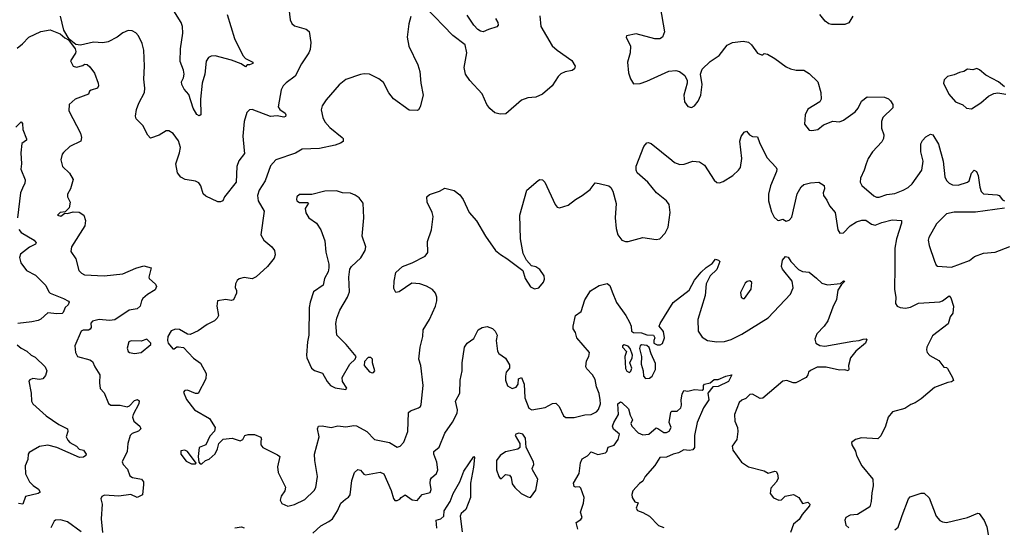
# Model space of a CAD drawing. Extents: x 2133461 to 2293071, y 753526 to 916327.
# Tile 162 of 256: x 2220564 to 2228024, y 839900 to 843747. Entities that reach past the tile are written whole.
import ezdxf

# ---------------------------------------------------------------- set-up
doc = ezdxf.new("R2010")
doc.units = 0

msp = doc.modelspace()

# ---------------------------------------------------------------- linework, layer by layer
at = {"layer": '0CON10XD'}
for points in [[(2222600, 843855), (2222613.8, 843745), (2222625, 843717.5), (2222645, 843700), (2222735, 843674), (2222758.2, 843658.2), (2222770.5, 843575), (2222765, 843520), (2222755.7, 843495), (2222697.9, 843412.1), (2222650.3, 843319.7), (2222583, 843267), (2222561.2, 843245), (2222544, 843215), (2222523.3, 843085), (2222535.4, 843065.4), (2222575, 843038.6), (2222580.5, 843025), (2222577.6, 843012.4), (2222565, 843006.9), (2222515, 843017.1), (2222465, 843012), (2222325, 843066.2), (2222305, 843063.3), (2222285.9, 843044.1), (2222264.2, 842975.8), (2222254.3, 842865), (2222264.2, 842755), (2222267.6, 842732.4), (2222225, 842678), (2222209.4, 842635), (2222204.3, 842515), (2222115, 842404), (2222102, 842375), (2222085, 842365.6), (2222065, 842367.5), (2221975, 842408.6), (2221955, 842426.7), (2221937.3, 842487.3), (2221920.5, 842510.5), (2221895, 842522), (2221817.5, 842535), (2221785, 842553.8), (2221760, 842585), (2221746.1, 842653.9), (2221775, 842737.5), (2221782.3, 842777.7), (2221767.4, 842827.4), (2221726.2, 842885), (2221695, 842903.8), (2221675, 842903.3), (2221619.5, 842870.5), (2221555, 842850), (2221535, 842871.2), (2221496, 842945), (2221445.7, 842995), (2221441.4, 843015), (2221450, 843065), (2221467.1, 843115), (2221510, 843195), (2221511.2, 843228.8), (2221504.3, 843295), (2221510, 843395), (2221505.8, 843515), (2221492.5, 843565), (2221464, 843625), (2221445, 843646.2), (2221415, 843661.2), (2221385, 843663.8), (2221345, 843646), (2221303.3, 843615), (2221235, 843578), (2221195, 843572), (2221124.2, 843575.8), (2221025, 843553.3), (2220989.3, 843559.3), (2220938.3, 843598.3), (2220898.3, 843668.3), (2220872.3, 843772.3)], [(2222135.8, 843785), (2222191.9, 843605), (2222255, 843476.2), (2222275, 843452), (2222331.2, 843425), (2222331.2, 843415), (2222305.7, 843404.3), (2222286.7, 843403.3), (2222275, 843390), (2222241.3, 843411.3), (2222169.4, 843439.4), (2222045, 843472.5), (2222015, 843471.1), (2221995, 843460.8), (2221978, 843432), (2221965.6, 843335), (2221945.7, 843265), (2221934.3, 843144.3), (2221936, 843025), (2221925, 843019.2), (2221905, 843028.9), (2221878.5, 843075), (2221845, 843178.8), (2221809.1, 843219.1), (2221792, 843255), (2221789.2, 843275), (2221804.6, 843305.4), (2221810.9, 843335), (2221805.6, 843365), (2221779.2, 843430.8), (2221782.7, 843525), (2221800.5, 843645), (2221798.5, 843695), (2221788.5, 843725), (2221731.9, 843815)], [(2224505.8, 843775), (2224512.5, 843695), (2224598.7, 843548.7), (2224636, 843515), (2224746.6, 843436.6), (2224773.3, 843395), (2224766.7, 843375), (2224748.8, 843361.2), (2224697.3, 843352.7), (2224663.2, 843336.8), (2224643.2, 843316.8), (2224598.8, 843245), (2224525, 843182), (2224475, 843159.2), (2224415, 843153.8), (2224365, 843136.7), (2224247.1, 843032.9), (2224205, 843030), (2224165, 843040), (2224125, 843073.8), (2224104.4, 843104.4), (2224067.1, 843185), (2223974.2, 843285), (2223940.6, 843335), (2223932.2, 843385), (2223950.8, 843495), (2223938, 843555), (2223845, 843627.5), (2223635, 843843.3)], [(2225417.5, 843845), (2225449.2, 843655), (2225435, 843613.3), (2225415, 843600.8), (2225375, 843602), (2225235, 843638.6), (2225162.5, 843625), (2225160, 843615), (2225192.5, 843545), (2225188.8, 843495), (2225168, 843425), (2225176.2, 843345), (2225192.5, 843297.5), (2225215, 843260), (2225266.1, 843263.9), (2225315, 843280), (2225482.7, 843357.3), (2225535, 843362), (2225562.5, 843355), (2225603.9, 843323.9), (2225620, 843285), (2225620, 843265), (2225596.2, 843175), (2225600, 843125), (2225625, 843087.5), (2225655, 843080), (2225676.7, 843095), (2225705, 843130), (2225725.7, 843175), (2225734, 843255), (2225722, 843335), (2225735, 843372.5), (2225795, 843430), (2225863.3, 843475), (2225925, 843553.3), (2225965, 843574.2), (2226045, 843584), (2226085.6, 843575.6), (2226108.8, 843555), (2226155, 843493.3), (2226185, 843480), (2226195, 843480), (2226205, 843490), (2226230, 843485), (2226285, 843453.3), (2226370, 843390), (2226403.3, 843373.3), (2226445.8, 843364.2), (2226505, 843363.8), (2226545, 843338), (2226610, 843275), (2226634.1, 843195.9), (2226635.7, 843145), (2226625.6, 843124.4), (2226535, 843068), (2226514.2, 843025), (2226511.2, 842955), (2226545, 842910), (2226565, 842907.5), (2226610, 842915), (2226655, 842950), (2226725, 842976.7), (2226775, 842973.8), (2226805, 842984), (2226895, 843047.5), (2226915.7, 843075), (2226940.7, 843129.3), (2226985, 843161.2), (2227115, 843158.8), (2227145.6, 843145.6), (2227161.3, 843131.3), (2227179.2, 843105), (2227180.3, 843079.7), (2227104.4, 843005.6), (2227094, 842975), (2227094, 842924), (2227110, 842875), (2227108.6, 842845), (2227095, 842820), (2227025.6, 842745), (2226991.9, 842695), (2226977.8, 842655), (2226963.1, 842605), (2226933.1, 842545), (2226931.4, 842515), (2226945, 842491.2), (2227035, 842410.8), (2227055, 842401.4), (2227075, 842401.4), (2227135, 842422.9), (2227195, 842429.4), (2227256.7, 842455), (2227295, 842475.8), (2227326.3, 842503.7), (2227400, 842605), (2227408.9, 842675), (2227391.9, 842745), (2227392.5, 842805), (2227405, 842830), (2227430.5, 842859.5), (2227465, 842880), (2227483, 842873), (2227525, 842802.5), (2227561.4, 842675), (2227573.3, 842555), (2227586.9, 842526.9), (2227605, 842506.9), (2227632.5, 842495), (2227675, 842492.5), (2227744.5, 842515.5), (2227758, 842525), (2227775, 842582.5), (2227795, 842606.2), (2227813.3, 842595), (2227826, 842565), (2227837.3, 842477.3), (2227848, 842445), (2227865, 842428), (2227968.8, 842418.8), (2227983.8, 842413.8), (2228010.7, 842380.7), (2228025, 842373.3)], [(2226875, 843772.5), (2226845, 843722.9), (2226815, 843710), (2226715, 843710.8), (2226695, 843716), (2226666.2, 843735), (2226626.2, 843785)], [(2223528.3, 843771.7), (2223511.2, 843715), (2223498.8, 843615), (2223512, 843545), (2223580, 843405), (2223596.2, 843355), (2223603.3, 843265), (2223620, 843175), (2223597.5, 843085), (2223586.4, 843063.6), (2223575, 843057.5), (2223515, 843060), (2223397.3, 843147.3), (2223361.3, 843191.3), (2223319.8, 843269.8), (2223285, 843298.6), (2223215, 843333.3), (2223175, 843336.5), (2223145, 843331.4), (2223035, 843293.8), (2222985, 843253.3), (2222885, 843138.8), (2222856, 843095), (2222847.7, 843062.3), (2222860, 843005), (2222875, 842973.8), (2222915, 842930), (2223006, 842855), (2223013.8, 842845), (2223015.8, 842824.2), (2222995, 842810), (2222955, 842795.8), (2222835, 842771.5), (2222705, 842764.3), (2222654.3, 842735.7), (2222505, 842684.2), (2222465, 842638.8), (2222424.5, 842525), (2222378.5, 842455), (2222366.5, 842415), (2222371.8, 842375), (2222415.6, 842295), (2222391.2, 842115), (2222413.8, 842075), (2222474.2, 842024.2), (2222495, 841996.7), (2222500.8, 841965), (2222491.2, 841938.8), (2222441.2, 841875), (2222355, 841796.7), (2222325, 841783.8), (2222265, 841792.5), (2222226.4, 841783.6), (2222210.5, 841769.5), (2222198.8, 841745), (2222197.5, 841717.5), (2222206.7, 841695), (2222206.7, 841675), (2222185, 841622.5), (2222165, 841618.8), (2222125, 841626.2), (2222062.5, 841615), (2222058, 841575), (2222070, 841505), (2222060, 841485), (2222038.8, 841465), (2221985, 841436.9), (2221915, 841388), (2221855, 841362), (2221835, 841363.8), (2221775, 841397.5), (2221745, 841400), (2221710.5, 841389.5), (2221686.7, 841345), (2221683.8, 841315), (2221690, 841295), (2221725, 841253.3), (2221735, 841252.5), (2221755, 841267.5), (2221768.3, 841268.3), (2221805, 841263.3), (2221880.5, 841180.5), (2221934.4, 841144.4), (2221976.3, 841066.3), (2221974.4, 841025), (2221917.3, 840912.7), (2221895.9, 840914.1), (2221835, 840938.1), (2221815, 840935.8), (2221806.2, 840925), (2221828.8, 840868.8), (2221888.8, 840788.8), (2222003.1, 840723.1), (2222046.2, 840655), (2222040.9, 840629.1), (2222005, 840590.8), (2221974.6, 840525.4), (2221923.3, 840505), (2221916.2, 840435), (2221922.5, 840392.5), (2221931.7, 840381.7), (2221945, 840380), (2221973, 840407), (2222000, 840415), (2222045, 840457.5), (2222063.8, 840495), (2222074, 840535), (2222105, 840567.5), (2222175, 840576), (2222235, 840553.8), (2222255.9, 840564.1), (2222270, 840595), (2222295, 840603.8), (2222343.9, 840603.9), (2222391.7, 840581.7), (2222396.7, 840565), (2222391.2, 840555), (2222391.4, 840525), (2222406, 840505), (2222518.3, 840448.3), (2222533.8, 840435), (2222517.7, 840357.7), (2222522.9, 840315), (2222578.8, 840205), (2222572.5, 840175), (2222544.3, 840135), (2222537.5, 840105), (2222550.9, 840080.9), (2222595, 840059.2), (2222645, 840072), (2222725, 840111.2), (2222795, 840178), (2222808.7, 840201.3), (2222820.6, 840285), (2222798.9, 840405), (2222798.6, 840455), (2222832.5, 840585), (2222821.2, 840645), (2222827.5, 840665), (2222855, 840669.2), (2222925, 840655.7), (2222975, 840667.8), (2223035, 840660.4), (2223095, 840672.3), (2223115, 840669.2), (2223194.3, 840625), (2223251.2, 840565)], [(2224168, 843755), (2224187.5, 843725), (2224188, 843705), (2224178.3, 843691.7), (2224115, 843673.3), (2224075.8, 843654.2), (2224055, 843658.6), (2224035, 843672.5), (2224004.4, 843705), (2223955, 843780.5)], [(2220545, 843531.2), (2220585, 843562.5), (2220633.8, 843615), (2220725, 843658.1), (2220795, 843670), (2220869.7, 843639.7), (2220905, 843608.8), (2220933.3, 843593.3), (2220983.8, 843525), (2220990, 843505), (2220987, 843493), (2220950, 843435), (2220970, 843395), (2220995, 843386.7), (2221041.7, 843398.3), (2221055, 843410), (2221075, 843407.5), (2221095, 843390), (2221130.2, 843340.2), (2221158, 843265), (2221160, 843245), (2221152.5, 843227.5), (2221105, 843213.8), (2221094, 843205), (2221085, 843181.2), (2220985.5, 843144.5), (2220939.2, 843105), (2220936, 843055), (2221025, 842887.5), (2221031.2, 842855), (2221026.2, 842825), (2220945, 842786), (2220895, 842741.2), (2220885, 842727.5), (2220875.8, 842685), (2220888.8, 842635), (2220942.3, 842582.3), (2220968.8, 842535), (2220948, 842465), (2220926.2, 842425), (2220926.7, 842405), (2220946, 842365), (2220938, 842322), (2220908.3, 842291.7), (2220870, 842285), (2220850, 842265), (2220875, 842257.5), (2220905, 842280), (2220925, 842277.5), (2220968.3, 842291.7), (2221015, 842288.8), (2221050, 842265), (2221062.5, 842225), (2221056.7, 842185), (2220956, 842025), (2220950.5, 841990.5), (2220990, 841935), (2221012, 841845), (2221031.2, 841825), (2221055, 841811.9), (2221205, 841806.4), (2221345, 841819.4), (2221444, 841864), (2221505, 841881.4), (2221560, 841865), (2221542.5, 841795), (2221546.2, 841785), (2221593.4, 841743.4), (2221599.4, 841725), (2221590, 841700), (2221532, 841665), (2221496.9, 841633.1), (2221486, 841615), (2221475.8, 841575), (2221454.5, 841555.5), (2221393.3, 841545), (2221285, 841472.9), (2221245, 841468.1), (2221165, 841475.4), (2221115, 841461.9), (2221104, 841446), (2221105.4, 841415), (2221098.9, 841401.1), (2221085, 841393.8), (2221045, 841393.2), (2221030, 841385), (2220980.8, 841275), (2220985.8, 841225), (2221002, 841195), (2221095, 841168.9), (2221115.3, 841155.3), (2221132.5, 841115), (2221171.9, 841055), (2221168.6, 840995), (2221175, 840952.5), (2221205, 840920), (2221237.9, 840837.9), (2221255.8, 840824.2), (2221325, 840824.4), (2221377.7, 840812.3), (2221395, 840819.4), (2221435, 840860.4), (2221457.3, 840867.3), (2221468.8, 840858.8), (2221466.8, 840835), (2221423.2, 840755), (2221418.9, 840735), (2221428.5, 840705), (2221473.5, 840665), (2221481.2, 840645), (2221465, 840628.4), (2221415, 840611.5), (2221400.8, 840595), (2221383.2, 840535), (2221377.5, 840475), (2221340.5, 840395), (2221346.9, 840375), (2221380.4, 840340.4), (2221399.6, 840289.6), (2221418, 840278), (2221485.7, 840265.7), (2221502, 840245), (2221502.5, 840225), (2221495.5, 840144.5), (2221455, 840124.4), (2221405, 840149.3), (2221314.5, 840134.5), (2221206.1, 840143.9), (2221186.1, 840133.9), (2221180, 840115), (2221188.6, 840075), (2221180.6, 839965), (2221190.6, 839859.4)], [(2228025, 843236.7), (2227980, 843275), (2227885, 843326.7), (2227835, 843367.5), (2227815, 843376.7), (2227785, 843367.5), (2227745, 843372.5), (2227717, 843353), (2227685, 843347.5), (2227645, 843328.8), (2227594.3, 843315.7), (2227568.8, 843291.2), (2227564.2, 843265.8), (2227603.2, 843183.2), (2227655, 843123.8), (2227710.3, 843100.3), (2227737.5, 843075), (2227775, 843071.2), (2227845, 843115.8), (2227905, 843166), (2227945, 843188), (2227975, 843193.3), (2228035, 843183.3)], [(2220535, 842932), (2220575, 842972.5), (2220585, 842960), (2220587.8, 842915), (2220616.4, 842843.6), (2220615, 842833.3), (2220580.6, 842809.4), (2220572.1, 842737.9), (2220578, 842655), (2220572, 842615), (2220605.9, 842534.1), (2220602, 842505), (2220591.9, 842488.1), (2220570.8, 842435), (2220548.1, 842245)], [(2223251.2, 840565), (2223365, 840541.4), (2223425, 840508), (2223446.2, 840515), (2223473.8, 840545), (2223504.5, 840625.5), (2223510.5, 840769.5), (2223525, 840782.5), (2223586.7, 840805), (2223600, 840815), (2223605, 840830), (2223620, 840975), (2223602.5, 841125), (2223587.5, 841175), (2223597.1, 841265), (2223618.1, 841345), (2223620, 841395), (2223668.9, 841475), (2223714.5, 841575), (2223725.5, 841615), (2223724.4, 841645), (2223714.3, 841675), (2223691.1, 841701.1), (2223646.7, 841726.7), (2223595, 841745.6), (2223535, 841750), (2223440, 841685), (2223415, 841680), (2223399.2, 841709.2), (2223401.1, 841765), (2223415, 841831.2), (2223464.6, 841875.4), (2223537, 841903), (2223635.4, 841954.6), (2223656.8, 841983.2), (2223654.4, 842065), (2223682.9, 842152.9), (2223696.7, 842255), (2223690, 842285), (2223651.2, 842365), (2223647.5, 842405), (2223668.3, 842421.7), (2223745, 842446.2), (2223785, 842470), (2223855, 842451.2), (2223898.3, 842418.3), (2223924, 842385), (2223970, 842285), (2224025, 842223.3), (2224092, 842105), (2224167.7, 841997.7), (2224205.9, 841965.9), (2224255, 841936.7), (2224376.4, 841846.4), (2224394.1, 841784.1), (2224435, 841722.5), (2224465, 841707.5), (2224496.4, 841713.6), (2224533.6, 841756.4), (2224540.7, 841779.3), (2224538.8, 841805), (2224503.9, 841853.9), (2224473.6, 841873.6), (2224441.7, 841881.7), (2224403.9, 841923.9), (2224378.8, 841975), (2224357.5, 842085), (2224352.9, 842265), (2224405.8, 842454.2), (2224491.2, 842528.8), (2224505, 842536.2), (2224525, 842533.8), (2224543.8, 842515), (2224621.2, 842345), (2224636.4, 842326.4), (2224655, 842320), (2224719.7, 842340.3), (2224775, 842384), (2224825, 842413.8), (2224885, 842460), (2224925, 842510), (2224955, 842506.2), (2225028.3, 842488.3), (2225043.3, 842475), (2225057.7, 842447.7), (2225084.1, 842354.1), (2225075.8, 842244.2), (2225082.9, 842165), (2225096, 842115), (2225125, 842076.7), (2225155, 842066.2), (2225173.6, 842066.4), (2225285, 842096.2), (2225385, 842081.2), (2225413.9, 842086.1), (2225455, 842130), (2225477.1, 842175), (2225491.4, 842285), (2225485.7, 842345), (2225464.5, 842374.5), (2225390, 842435), (2225324, 842515), (2225243.3, 842585), (2225233.8, 842605), (2225233.9, 842636.1), (2225292.5, 842785), (2225315, 842813.3), (2225325, 842816.2), (2225349.1, 842809.1), (2225505, 842681.4), (2225526.2, 842665), (2225565, 842649.2), (2225597.9, 842652.1), (2225665, 842674), (2225715, 842670), (2225751.2, 842645), (2225825, 842530), (2225845, 842512.5), (2225865, 842510), (2225895, 842520), (2225966.7, 842565), (2226011.2, 842605), (2226025, 842626.7), (2226035.6, 842695), (2226020, 842825), (2226029.3, 842860.7), (2226052.5, 842895), (2226071.7, 842901.7), (2226093, 842873), (2226115, 842862.5), (2226155, 842860), (2226170, 842815), (2226225, 842701.2), (2226295, 842626.2), (2226299.2, 842615), (2226298.6, 842595), (2226252.6, 842487.4), (2226237.1, 842425), (2226237.1, 842375), (2226261.1, 842291.1), (2226281.3, 842251.3), (2226305, 842228), (2226315, 842224.2), (2226345, 842234), (2226370.3, 842220.3), (2226395, 842227.5), (2226415, 842248.8), (2226454, 842426), (2226485, 842480.8), (2226505, 842496.7), (2226555, 842510.6), (2226617.5, 842515), (2226658.8, 842488.8), (2226662, 842465), (2226652.5, 842435), (2226654.2, 842414.2), (2226679.3, 842379.3), (2226700, 842335), (2226742.2, 842285), (2226763.1, 842155), (2226778, 842128), (2226805, 842130.8), (2226856, 842184), (2226905, 842214.5), (2226945, 842227.3), (2226975, 842226.9), (2227017.8, 842197.8), (2227045, 842189.5), (2227095, 842209.6), (2227175, 842230.9), (2227243.8, 842223.8), (2227245.8, 842205.8), (2227207.8, 842085), (2227193.3, 842015), (2227194.4, 841874.4), (2227192.2, 841702.2), (2227202.5, 841645), (2227200, 841595), (2227213.3, 841575), (2227235, 841566), (2227275, 841561.4), (2227312.1, 841567.9), (2227375, 841598.6), (2227535, 841608.8), (2227555, 841616.2), (2227605, 841652.7), (2227618.7, 841638.7), (2227637.7, 841575), (2227635, 841522.5), (2227614.3, 841495.7), (2227599.4, 841440.6), (2227479.7, 841350.3), (2227436.2, 841265), (2227433.8, 841245), (2227440, 841225), (2227460.5, 841200.5), (2227527.5, 841165), (2227565, 841112.5), (2227585, 841110), (2227593, 841103), (2227632, 841035), (2227637.7, 841012.3), (2227625, 841001.2), (2227595, 840997.5), (2227495, 840958.6), (2227395, 840874), (2227347.9, 840842.1), (2227315, 840830.8), (2227269.1, 840800.9), (2227176.2, 840775), (2227144, 840735), (2227122.5, 840665), (2227087.7, 840592.3), (2227065, 840570), (2226942.3, 840577.7), (2226896.1, 840563.9), (2226867, 840543), (2226867.5, 840525), (2226895.9, 840475.9), (2226903.3, 840445), (2226943.3, 840365), (2227026.7, 840265), (2227030, 840215), (2227019.3, 840160.7), (2227016, 840095), (2227005.7, 840055), (2226912.7, 839997.3), (2226855, 839991.1), (2226823.8, 839975), (2226816, 839955), (2226823.8, 839915), (2226845, 839896.7)], [(2223035, 840944.2), (2223042.5, 840955), (2223008.8, 841005), (2223008, 841035), (2223064.3, 841135.7), (2223106.2, 841175), (2223113.3, 841195), (2223038, 841285), (2222967.5, 841355), (2222958.9, 841445), (2222966.5, 841485), (2222990, 841545), (2223047, 841643), (2223064, 841685), (2223058, 841795), (2223066.2, 841855), (2223078.8, 841875), (2223147.9, 841942.1), (2223182.7, 841997.3), (2223186.1, 842026.1), (2223160, 842105), (2223170.6, 842245), (2223165.8, 842355), (2223135, 842396), (2223105, 842417.5), (2223071.3, 842431.3), (2223010, 842435), (2222965, 842448.8), (2222875, 842448), (2222776.9, 842423.1), (2222685, 842422), (2222663.8, 842405), (2222660, 842385), (2222665, 842374), (2222685, 842361.9), (2222745, 842361.2), (2222753.3, 842355), (2222728, 842315), (2222731.7, 842281.7), (2222753.8, 842245), (2222813.8, 842205), (2222846.7, 842155), (2222875, 842070), (2222882.5, 841985), (2222906, 841895), (2222906.2, 841865), (2222900, 841835), (2222874.3, 841785.7), (2222862.5, 841735), (2222790, 841685), (2222763.8, 841605), (2222756.7, 841565), (2222754, 841355), (2222744.2, 841305.8), (2222736.7, 841205), (2222740, 841185), (2222773.8, 841105), (2222797, 841087), (2222857.7, 841067.7), (2222894.2, 841004.2), (2222920, 840975), (2222955, 840956.9), (2223035, 840944.2)], [(2228025, 842318.8), (2227805, 842289.1), (2227645, 842289.1), (2227585, 842275.5), (2227509.8, 842200.2), (2227453.2, 842096.8), (2227447.5, 842075), (2227454.2, 842035), (2227495, 841917.5), (2227507.3, 841887.3), (2227517.7, 841877.7), (2227625, 841870), (2227759.1, 841920.9), (2227798.9, 841951.1), (2227865, 841976.2), (2227955, 841984.3), (2228065, 842027.5)], [(2220556.6, 842156.6), (2220574.5, 842134.5), (2220672.5, 842075), (2220690, 842055), (2220685, 842044.4), (2220637.7, 842022.3), (2220569.7, 841970.3), (2220562, 841945), (2220572.5, 841905), (2220615, 841846), (2220685, 841810), (2220762.7, 841732.7), (2220784.4, 841685), (2220795, 841674.2), (2220895, 841632.9), (2220933.8, 841613.8), (2220938, 841605), (2220930.8, 841585), (2220909.2, 841565), (2220893.3, 841526.7), (2220885, 841520.6), (2220845, 841516.9), (2220776.7, 841525), (2220723, 841477), (2220703.4, 841466.6), (2220655, 841455.7), (2220551.1, 841445)], [(2222785.4, 839854.6), (2222845, 839910.6), (2222907, 839943), (2222934.3, 839965), (2222972.2, 840025), (2222998.3, 840081.7), (2223033.3, 840113.3), (2223055, 840127.5), (2223067.1, 840145), (2223080, 840255), (2223100, 840315), (2223125, 840338.1), (2223145, 840332.9), (2223172.5, 840302.5), (2223185, 840298.1), (2223295, 840316.5), (2223324, 840305), (2223379.7, 840179.7), (2223395, 840117.5), (2223405, 840103.3), (2223425, 840102.5), (2223445, 840112.5), (2223453.6, 840126.4), (2223485, 840146.7), (2223538.3, 840108.3), (2223575, 840102), (2223612.7, 840147.3), (2223675, 840162.9), (2223681.2, 840185), (2223674.7, 840235), (2223677.7, 840262.3), (2223685, 840275.6), (2223722.1, 840307.9), (2223732.5, 840335), (2223725, 840392.5), (2223702.5, 840455), (2223702, 840475), (2223743.4, 840506.6), (2223785, 840613.3), (2223844.2, 840695.8), (2223879.2, 840765), (2223881.2, 840788.8), (2223865.7, 840855), (2223898.9, 840915), (2223900, 841015), (2223917.5, 841085), (2223915.7, 841145), (2223934.3, 841265.7), (2223955, 841296.2), (2224005, 841330), (2224038.8, 841395), (2224068.8, 841415), (2224105, 841420.8), (2224146.3, 841406.3), (2224166.6, 841386.6), (2224180.9, 841355), (2224173.6, 841315), (2224183.4, 841233.4), (2224195, 841217.5), (2224245, 841181.2), (2224275, 841130), (2224275.6, 841105), (2224250.6, 841075), (2224244.5, 841045.5), (2224245.6, 841015), (2224261.1, 840971.1), (2224295, 840950.5), (2224325, 840961.4), (2224341.2, 840985), (2224343.3, 841025), (2224365, 841033.8), (2224386.4, 840985), (2224390.6, 840880.6), (2224422.7, 840802.7), (2224445, 840790), (2224545, 840807.4), (2224601.7, 840838.3), (2224625, 840839.4), (2224652.5, 840815), (2224685, 840743.3), (2224701.4, 840731.4), (2224765, 840732.1), (2224845, 840751.8), (2224895, 840753.6), (2224933.8, 840775), (2224948.3, 840791.7), (2224963.3, 840835), (2224962.5, 840865), (2224954.8, 840914.8), (2224935.3, 840965.3), (2224925, 841020), (2224905, 841055.7), (2224860.9, 841100.9), (2224854.2, 841115), (2224858.8, 841161.2), (2224877.3, 841195), (2224881.3, 841225), (2224784.5, 841335), (2224775.6, 841375.6), (2224758, 841405), (2224756.2, 841425), (2224774, 841505), (2224818.8, 841535), (2224846.4, 841623.6), (2224888, 841692), (2224955, 841732.5), (2225015, 841746.7), (2225035, 841732.5), (2225054, 841685), (2225085, 841602.5), (2225156.7, 841505), (2225183.3, 841455), (2225196.7, 841425), (2225198.8, 841385), (2225215, 841376.2), (2225274.1, 841374.1), (2225315, 841358.8), (2225365, 841356.7), (2225377.1, 841335), (2225368.6, 841315), (2225369.2, 841295), (2225395, 841281.8), (2225417.4, 841282.6), (2225435, 841291.5), (2225449.5, 841335), (2225442.6, 841382.6), (2225410, 841425), (2225416.2, 841445), (2225515, 841602.5), (2225635, 841696.2), (2225676.7, 841773.3), (2225726.9, 841833.1), (2225765, 841868), (2225811.7, 841898.3), (2225835, 841932.5), (2225857.5, 841925), (2225867.5, 841915), (2225845, 841853.3), (2225794.2, 841805.8), (2225765.7, 841745), (2225757.6, 841657.6), (2225701.2, 841475), (2225705.6, 841385), (2225735, 841341.4), (2225775, 841314.4), (2225845.7, 841304.3), (2225905, 841306.9), (2225955, 841322.9), (2226035, 841363.1), (2226235, 841488.2), (2226403.8, 841666.2), (2226423.3, 841715), (2226417.1, 841765), (2226343.8, 841855), (2226336.2, 841875), (2226344, 841925), (2226365, 841952.5), (2226386.4, 841946.4), (2226406.7, 841915), (2226465, 841854), (2226495, 841839.2), (2226545, 841834.2), (2226601.7, 841788.3), (2226640.3, 841750.3), (2226685, 841736), (2226783, 841747), (2226805, 841766.7), (2226816.7, 841765), (2226790, 841740), (2226762, 841698), (2226753.3, 841625), (2226725, 841567.5), (2226686.7, 841465), (2226658.9, 841425), (2226604, 841366), (2226588.9, 841325), (2226595.7, 841295), (2226626.5, 841276.5), (2226665, 841272), (2226875, 841311.5), (2226925, 841315.5), (2226955.7, 841325.7), (2226977.7, 841327.7), (2226982.5, 841322.5), (2226972.5, 841295), (2226898, 841235), (2226858.8, 841185), (2226842.5, 841125), (2226846.7, 841095), (2226840, 841085), (2226815, 841092.5), (2226775, 841091.4), (2226675, 841112.5), (2226605, 841113.6), (2226555, 841088.6), (2226541.4, 841075), (2226535.9, 841055.9), (2226523.8, 841035), (2226445, 840995.5), (2226425, 840993.5), (2226375, 841011.1), (2226345, 841007.8), (2226195, 840877.7), (2226175, 840875.4), (2226115, 840908.5), (2226095, 840906.7), (2226065, 840876.2), (2226035.6, 840864.4), (2226015, 840846.2), (2225978.6, 840755), (2225982.2, 840705), (2226003.1, 840655), (2226005.6, 840625.6), (2225997.5, 840565), (2225961.9, 840515), (2225967.1, 840485), (2226032.8, 840392.8), (2226085, 840358.6), (2226205, 840327.9), (2226235, 840310.8), (2226285, 840326.2), (2226295, 840322.5), (2226306.2, 840305), (2226309.3, 840270.7), (2226295, 840242.5), (2226253.8, 840195), (2226250, 840155), (2226275, 840124.2), (2226315, 840105.8), (2226335, 840108.8), (2226363.3, 840135), (2226427.3, 840147.3), (2226466.7, 840125), (2226495, 840080), (2226535, 840090), (2226550, 840075), (2226548.3, 840061.7), (2226493.2, 839996.8), (2226470.5, 839959.5), (2226426.4, 839923.6), (2226405, 839860)], [(2226045, 841632.5), (2226055, 841633.3), (2226106.2, 841705), (2226110, 841755), (2226097, 841767), (2226075, 841762.5), (2226061.2, 841748.8), (2226025, 841680), (2226030, 841645), (2226045, 841632.5)], [(2221435, 841218), (2221485, 841224), (2221556.7, 841285), (2221556.7, 841295), (2221526.7, 841325), (2221485, 841309.2), (2221407.7, 841312.3), (2221391.2, 841305), (2221377.7, 841257.7), (2221385, 841231.2), (2221395, 841224), (2221435, 841218)], [(2220545, 841281.8), (2220575, 841256.5), (2220618.8, 841235), (2220651.2, 841205), (2220680.3, 841190.3), (2220756.2, 841115), (2220770, 841085), (2220759.2, 841050.8), (2220740, 841025), (2220715, 841018.6), (2220663.8, 841026.2), (2220641.7, 841018.3), (2220632.1, 841007.9), (2220650, 840915), (2220654.2, 840855), (2220662.5, 840835), (2220764.5, 840744.5), (2220859.4, 840679.4), (2220925, 840646.5), (2220928, 840625), (2220915.9, 840585), (2220929, 840559), (2220945, 840543.5), (2220995.4, 840515.4), (2221015, 840492.5), (2221047.5, 840485), (2221068.8, 840455), (2221066.2, 840445), (2221048.3, 840431.7), (2221018.3, 840428.3), (2220845, 840504.7), (2220778.3, 840521.7), (2220715, 840511.1), (2220665, 840484.4), (2220635, 840467.1), (2220628.6, 840455), (2220625.7, 840414.3), (2220604.3, 840365), (2220607.5, 840305), (2220637.1, 840245), (2220665, 840216), (2220707.5, 840187.5), (2220718, 840165), (2220703.4, 840156.6), (2220607.3, 840132.7), (2220586.7, 840075), (2220555, 840081.2)], [(2225185, 841074), (2225195, 841082.5), (2225202.5, 841105), (2225186.2, 841145), (2225205, 841183.3), (2225206.5, 841205), (2225190, 841255), (2225175, 841271.2), (2225145, 841282), (2225131.2, 841275), (2225130.8, 841265), (2225162.7, 841232.7), (2225149.4, 841195), (2225154.1, 841104.1), (2225165, 841084.2), (2225185, 841074)], [(2225305, 841028), (2225335, 841030.8), (2225355, 841046), (2225380, 841095), (2225380.7, 841140.7), (2225347.5, 841215), (2225333.1, 841263.1), (2225315, 841277.1), (2225275, 841283.1), (2225265, 841274.2), (2225260, 841255), (2225274, 841195), (2225271.9, 841135), (2225287.1, 841085), (2225289.4, 841045), (2225305, 841028)], [(2223235, 841070.8), (2223245, 841073.8), (2223253.8, 841085), (2223238, 841145), (2223236.7, 841175), (2223225, 841186.2), (2223205, 841186), (2223176, 841155), (2223173.8, 841125), (2223215, 841077.5), (2223235, 841070.8)], [(2224792.3, 839885), (2224781.2, 839935), (2224815, 839958), (2224825.5, 839974.5), (2224812.9, 840015), (2224836.9, 840083.1), (2224840, 840125), (2224815, 840196), (2224805, 840207.5), (2224775, 840204.4), (2224765, 840210), (2224761.1, 840235), (2224801.8, 840308.2), (2224811.9, 840388.1), (2224825, 840417.5), (2224865, 840442.5), (2224895, 840471.2), (2224945, 840452.2), (2225002, 840465), (2225012.2, 840475), (2225023.1, 840506.9), (2225068.9, 840521.1), (2225098.6, 840565), (2225107.8, 840605), (2225063.3, 840643.3), (2225054.4, 840665), (2225064.6, 840695), (2225100.5, 840755), (2225096.2, 840835), (2225115, 840850), (2225125, 840846), (2225176.5, 840796.5), (2225189.1, 840749.1), (2225206.7, 840715), (2225194.2, 840685.8), (2225202.5, 840665), (2225250.9, 840615), (2225285, 840599.3), (2225330.4, 840605), (2225385, 840653.1), (2225399.6, 840649.6), (2225445, 840617.8), (2225465, 840617.8), (2225485, 840629.4), (2225500, 840655), (2225485.6, 840695), (2225497.5, 840772.5), (2225505, 840780.6), (2225545, 840778.8), (2225572.9, 840805), (2225579.2, 840825), (2225576.6, 840865), (2225582.2, 840907.8), (2225595, 840936.2), (2225625, 840932), (2225676.4, 840943.6), (2225735, 840940), (2225745, 840947.5), (2225746, 840975), (2225753.3, 840985), (2225795, 840994.4), (2225825, 841019.4), (2225855, 841018.8), (2225915, 841045.5), (2225956.1, 841056.1), (2225960, 841055), (2225934, 841005), (2225855, 840967.5), (2225815, 840963.3), (2225778.2, 840915), (2225785.6, 840865), (2225744.5, 840805), (2225696.9, 840695), (2225675.7, 840595), (2225676.7, 840505), (2225663.9, 840486.1), (2225635, 840481.4), (2225595, 840486.5), (2225555, 840463.5), (2225514.5, 840454.5), (2225465, 840430), (2225415, 840428.2), (2225375, 840368.9), (2225301.9, 840285), (2225285, 840250), (2225258.8, 840231.2), (2225210, 840175), (2225202.3, 840147.7), (2225203.8, 840125), (2225225, 840093.3), (2225250, 840085), (2225234.2, 840045), (2225245, 840026), (2225285, 840012.1), (2225335, 839982.9), (2225405, 839913.6), (2225445, 839898.2)], [(2224435, 840126.7), (2224475, 840180), (2224489.2, 840265), (2224448.8, 840335), (2224446.7, 840345), (2224458.8, 840375), (2224456, 840395), (2224400.6, 840505), (2224397.5, 840575), (2224375, 840605.7), (2224345, 840612.2), (2224324, 840605), (2224318.6, 840595), (2224353.8, 840535), (2224353.6, 840505), (2224338.7, 840491.3), (2224245, 840472.7), (2224204.4, 840445), (2224177.3, 840405), (2224176, 840336), (2224193.6, 840285), (2224205, 840268.8), (2224215, 840270), (2224245, 840299.1), (2224274, 840295), (2224287.2, 840277.2), (2224295, 840230), (2224315, 840202), (2224362.5, 840155), (2224415, 840130), (2224435, 840126.7)], [(2221895, 840380), (2221900, 840385), (2221834.4, 840474.4), (2221815, 840484.2), (2221785, 840480), (2221784.6, 840455), (2221825, 840400.5), (2221865, 840380), (2221895, 840380)], [(2223725, 839894.3), (2223720, 839955), (2223755, 839964.5), (2223777.9, 839985), (2223779.2, 840025), (2223824.5, 840095), (2223849.2, 840155), (2223899.6, 840245), (2223929.5, 840325), (2224005, 840437.5), (2224008.8, 840428.8), (2224003.1, 840355), (2223979.5, 840235), (2223979.4, 840125), (2223943.6, 840035), (2223909.7, 840005), (2223902.2, 839985), (2223916.2, 839865)], [(2227195, 839880), (2227219.7, 839900.3), (2227250.7, 839989.3), (2227298, 840115), (2227310.3, 840129.7), (2227395, 840157.5), (2227417.3, 840157.3), (2227454.2, 840124.2), (2227508.8, 839985), (2227535, 839950), (2227555, 839940), (2227585, 839936.2), (2227745, 839974.2), (2227823.6, 840006.4), (2227833.6, 840003.6), (2227871.2, 839951.2), (2227892.3, 839902.3), (2227906.7, 839815)], [(2221029.4, 839865), (2220925, 839940.6), (2220872.7, 839957.3), (2220835, 839953.8), (2220826.2, 839945), (2220800, 839895)], [(2222195, 839896), (2222245, 839903.3), (2222265.7, 839895.7)]]:
    msp.add_lwpolyline(points, dxfattribs=at)

doc.saveas('drawing.dxf')
